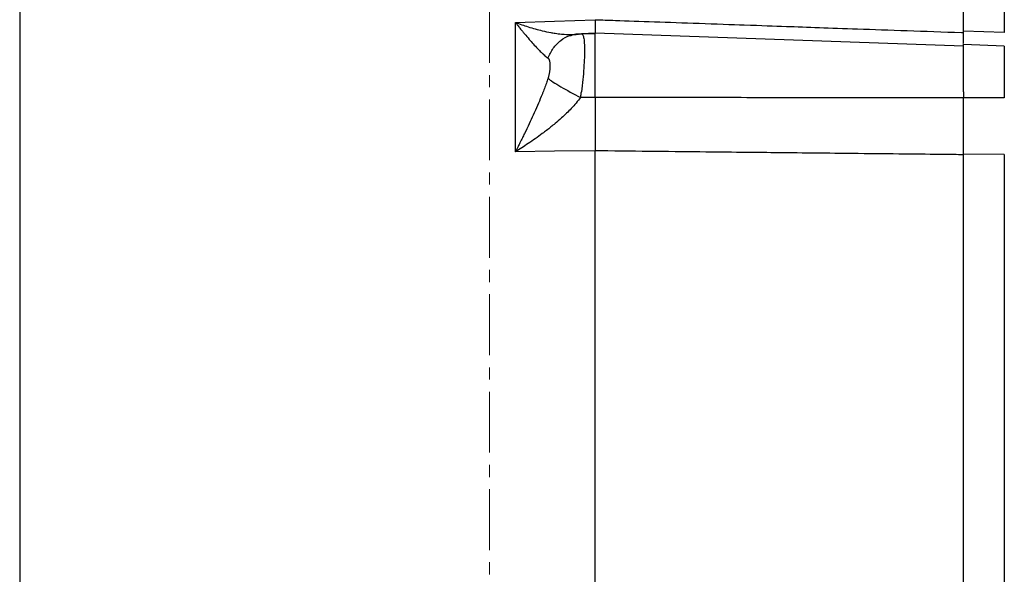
# Model space of a CAD drawing. Header units: inches. Extents: x 0.3 to 34.1, y 0.2 to 21.7.
# Tile 15 of 25: x 18.2 to 26.3, y 9.4 to 13.9. Entities that reach past the tile are written whole.
import ezdxf

# ---------------------------------------------------------------- set-up
doc = ezdxf.new("R2010")
doc.units = ezdxf.units.IN
doc.header["$MEASUREMENT"] = 0
doc.linetypes.add('CENTERX2', pattern=[0.8, 0.5, -0.1, 0.1, -0.1])
doc.layers.add('SLD-0', color=7, linetype='Continuous', lineweight=25)
doc.styles.add('SLDTEXTSTYLE0', font='TXT', dxfattribs={"width": 0.75})
doc.dimstyles.new('SLDDIMSTYLE0', dxfattribs={"dimtxt": 0.125, "dimasz": 0.13, "dimexe": 0, "dimexo": 0.0625, "dimgap": 0.03125, "dimtad": 0, "dimtih": 1, "dimtoh": 1, "dimlfac": 0.75, "dimrnd": 1e-09, "dimzin": 12, "dimdsep": 46, "dimtxsty": 'SLDTEXTSTYLE0', "dimsah": 1, "dimcen": 0.09, "dimadec": 0, "dimazin": 3, "dimtfac": 1, "dimtofl": 0, "dimtmove": 0, "dimatfit": 3, "dimfxl": 1, "dimfrac": 2, "dimtolj": 1, "dimtzin": 12, "dimarcsym": 0})
doc.dimstyles.new('SLDDIMSTYLE1', dxfattribs={"dimtxt": 0.125, "dimasz": 0.13, "dimexe": 0, "dimexo": 0.0625, "dimgap": 0.03125, "dimtad": 0, "dimtih": 1, "dimtoh": 1, "dimlfac": 0.75, "dimrnd": 1e-09, "dimzin": 4, "dimdsep": 46, "dimtxsty": 'SLDTEXTSTYLE0', "dimsah": 1, "dimcen": 0.09, "dimadec": 0, "dimazin": 1, "dimtfac": 1, "dimtofl": 0, "dimtmove": 0, "dimatfit": 3, "dimfxl": 1, "dimfrac": 2, "dimtolj": 1, "dimtzin": 12, "dimarcsym": 0})

# ---------------------------------------------------------------- blocks, each defined once
blk = doc.blocks.new('_D_6')
at = {"layer": 'SLD-0'}
for p, q in [((23.0143, 14.6603), (29.0469, 14.6603)), ((28.9219, 14.6603), (28.9219, 10.2457)), ((28.6679, 10.2203), (28.6298, 10.2203)), ((28.6298, 10.2203), (28.6298, 10.0219)), ((29.1759, 10.2203), (29.2139, 10.2203)), ((29.2139, 10.2203), (29.2139, 10.0219)), ((28.6298, 10.0219), (28.6679, 10.0219)), ((29.2139, 10.0219), (29.1759, 10.0219)), ((28.9219, 4.9205), (28.9219, 9.8349)), ((26.2682, 4.9205), (29.0469, 4.9205))]:
    blk.add_line(p, q, dxfattribs=at)
for points in [[(28.9219, 14.6603), (28.9019, 14.5303), (28.9419, 14.5303)], [(28.9219, 4.9205), (28.9419, 5.0505), (28.9019, 5.0505)]]:
    blk.add_solid(points, dxfattribs=at)
at = {"layer": 'SLD-0', "char_height": 0.125, "attachment_point": 1, "style": 'SLDTEXTSTYLE0'}
for s, insert in [('185.54', (28.6679, 10.183)), ('7.30', (28.7602, 9.996))]:
    blk.add_mtext(s, dxfattribs=dict(at, insert=insert))
blk = doc.blocks.new('_D_7')
at = {"layer": 'SLD-0'}
for p, q in [((23.0143, 14.6603), (29.9917, 14.6603)), ((29.8667, 14.6603), (29.8667, 10.2457)), ((29.6128, 10.2203), (29.5747, 10.2203)), ((29.5747, 10.2203), (29.5747, 10.0219)), ((30.1207, 10.2203), (30.1588, 10.2203)), ((30.1588, 10.2203), (30.1588, 10.0219)), ((29.5747, 10.0219), (29.6128, 10.0219)), ((30.1588, 10.0219), (30.1207, 10.0219)), ((29.8667, 3.2672), (29.8667, 9.8349)), ((22.1815, 3.2672), (29.9917, 3.2672))]:
    blk.add_line(p, q, dxfattribs=at)
for points in [[(29.8667, 14.6603), (29.8467, 14.5303), (29.8867, 14.5303)], [(29.8667, 3.2672), (29.8867, 3.3972), (29.8467, 3.3972)]]:
    blk.add_solid(points, dxfattribs=at)
at = {"layer": 'SLD-0', "char_height": 0.125, "attachment_point": 1, "style": 'SLDTEXTSTYLE0'}
for s, insert in [('217.04', (29.6128, 10.183)), ('8.54', (29.7051, 9.996))]:
    blk.add_mtext(s, dxfattribs=dict(at, insert=insert))
blk = doc.blocks.new('_D_8')
at = {"layer": 'SLD-0'}
for p, q in [((17.4135, 15.9424), (17.3754, 15.9424)), ((17.3754, 15.9424), (17.3754, 15.7439)), ((17.9215, 15.9424), (17.9596, 15.9424)), ((17.9596, 15.9424), (17.9596, 15.7439)), ((13.7342, 11.355), (13.7342, 15.8873)), ((13.7342, 15.7623), (17.2659, 15.7623)), ((22.0964, 15.7623), (18.0691, 15.7623)), ((17.3754, 15.7439), (17.4135, 15.7439)), ((17.9596, 15.7439), (17.9215, 15.7439))]:
    blk.add_line(p, q, dxfattribs=at)
for points in [[(13.7342, 15.7623), (13.8642, 15.7423), (13.8642, 15.7823)], [(22.0964, 15.7623), (21.9664, 15.7823), (21.9664, 15.7423)]]:
    blk.add_solid(points, dxfattribs=at)
at = {"layer": 'SLD-0', "char_height": 0.125, "attachment_point": 1, "style": 'SLDTEXTSTYLE0'}
for s, insert in [('159.30', (17.4135, 15.9051)), ('6.27', (17.5059, 15.718))]:
    blk.add_mtext(s, dxfattribs=dict(at, insert=insert))
blk = doc.blocks.new('_D_9')
at = {"layer": 'SLD-0'}
for p, q in [((19.3864, 15.296), (19.3483, 15.296)), ((19.3483, 15.296), (19.3483, 15.0976)), ((19.8021, 15.296), (19.8401, 15.296)), ((19.8401, 15.296), (19.8401, 15.0976)), ((16.8742, 13.4395), (16.8742, 15.241)), ((16.8742, 15.116), (19.2388, 15.116)), ((22.0964, 15.116), (19.9497, 15.116)), ((19.3483, 15.0976), (19.3864, 15.0976)), ((19.8401, 15.0976), (19.8021, 15.0976))]:
    blk.add_line(p, q, dxfattribs=at)
for points in [[(16.8742, 15.116), (17.0042, 15.096), (17.0042, 15.136)], [(22.0964, 15.116), (21.9664, 15.136), (21.9664, 15.096)]]:
    blk.add_solid(points, dxfattribs=at)
at = {"layer": 'SLD-0', "char_height": 0.125, "attachment_point": 1, "style": 'SLDTEXTSTYLE0'}
for s, insert in [('99.48', (19.3864, 15.2587)), ('3.92', (19.4326, 15.0717))]:
    blk.add_mtext(s, dxfattribs=dict(at, insert=insert))
blk = doc.blocks.new('_D_11')
at = {"layer": 'SLD-0'}
for p, q in [((25.2724, 15.9424), (25.2343, 15.9424)), ((25.2343, 15.9424), (25.2343, 15.7439)), ((25.7804, 15.9424), (25.8185, 15.9424)), ((25.8185, 15.9424), (25.8185, 15.7439)), ((28.3548, 11.4115), (28.3548, 15.8873)), ((22.0964, 15.7623), (25.1248, 15.7623)), ((28.3548, 15.7623), (25.928, 15.7623)), ((25.2343, 15.7439), (25.2724, 15.7439)), ((25.8185, 15.7439), (25.7804, 15.7439))]:
    blk.add_line(p, q, dxfattribs=at)
for points in [[(22.0964, 15.7623), (22.2264, 15.7423), (22.2264, 15.7823)], [(28.3548, 15.7623), (28.2248, 15.7823), (28.2248, 15.7423)]]:
    blk.add_solid(points, dxfattribs=at)
at = {"layer": 'SLD-0', "char_height": 0.125, "attachment_point": 1, "style": 'SLDTEXTSTYLE0'}
for s, insert in [('119.22', (25.2724, 15.9051)), ('4.69', (25.3648, 15.718))]:
    blk.add_mtext(s, dxfattribs=dict(at, insert=insert))

msp = doc.modelspace()

# ---------------------------------------------------------------- linework, layer by layer
at = {"color": 7, "linetype": 'Continuous', "lineweight": 25}
for p, q in [((25.9842, 13.8511), (25.9842, 14.5677)), ((22.3098, 13.9222), (22.6315, 13.9335)), ((22.3098, 12.8615), (22.3098, 13.9222)), ((22.6315, 13.9335), (22.9648, 13.9452)), ((22.7671, 13.8225), (22.8002, 13.8237)), ((22.7734, 13.8191), (22.7708, 13.8202)), ((22.8445, 13.8279), (22.9648, 13.8322)), ((22.9648, 13.8343), (22.8505, 13.8303)), ((25.9842, 13.7289), (22.9648, 13.8343)), ((22.9648, 13.307), (22.9648, 13.8343)), ((26.3203, 13.8393), (25.9842, 13.8511)), ((26.3203, 13.7285), (25.9842, 13.7403)), ((25.9842, 13.3525), (25.9842, 13.7403)), ((22.9648, 13.307), (22.8445, 13.3068)), ((26.3203, 13.3045), (25.9842, 13.3046)), ((22.6315, 12.8649), (22.3098, 12.8615)), ((22.9648, 12.8685), (22.6315, 12.8649)), ((22.9648, 8.2381), (22.9648, 12.8685)), ((25.9842, 8.2642), (25.9842, 12.8424)), ((26.3203, 12.8389), (25.9842, 12.8424)), ((26.3203, 12.8389), (26.3203, 8.2677))]:
    msp.add_line(p, q, dxfattribs=at)
at = {"color": 8, "linetype": 'Continuous', "lineweight": 25}
for p, q in [((26.3203, 14.556), (26.3203, 13.8393)), ((18.2427, 14.4951), (18.2427, 6.6115)), ((22.8321, 13.8261), (22.8445, 13.828)), ((26.3203, 13.7285), (26.3203, 13.3045))]:
    msp.add_line(p, q, dxfattribs=at)
at = {"color": 144, "linetype": 'Continuous', "lineweight": 18}
for p, q in [((25.9842, 13.8391), (25.9842, 13.8511)), ((25.9842, 13.3035), (25.9842, 13.3525))]:
    msp.add_line(p, q, dxfattribs=at)
at = {"color": 7, "linetype": 'Continuous', "lineweight": 25}
for points, knots in [([(22.3098, 13.9222), (22.3147, 13.9159), (22.3238, 13.9041), (22.3362, 13.8884), (22.3502, 13.8707), (22.3659, 13.8512), (22.3911, 13.8205), (22.4209, 13.7852), (22.4565, 13.7448), (22.4896, 13.7091), (22.5167, 13.6818), (22.5369, 13.6626), (22.5515, 13.6495), (22.5649, 13.6381), (22.5732, 13.6319), (22.5772, 13.6288)], [0, 0, 0, 0, 0.05204, 0.095877, 0.131511, 0.200819, 0.262906, 0.400576, 0.521414, 0.651572, 0.768729, 0.831202, 0.890559, 0.946818, 1, 1, 1, 1]), ([(22.3098, 13.9222), (22.3444, 13.9092), (22.3791, 13.8973), (22.4529, 13.8743), (22.492, 13.8636), (22.554, 13.849), (22.5776, 13.8441), (22.6121, 13.8378), (22.6235, 13.8358), (22.6528, 13.8313), (22.6705, 13.829), (22.7153, 13.8243), (22.742, 13.8227), (22.7951, 13.8224), (22.8211, 13.8241), (22.8445, 13.8279)], [-1.669903, -1.669903, -1.669903, -1.669903, -1.37767, -1.37767, -1.04369, -1.04369, -0.834952, -0.834952, -0.730583, -0.730583, -0.563592, -0.563592, -0.296408, -0.296408, 0, 0, 0, 0]), ([(22.9648, 13.9452), (22.9648, 13.9416), (22.9648, 13.9344), (22.9648, 13.9243), (22.9648, 13.9146), (22.9648, 13.9054), (22.9648, 13.8967), (22.9648, 13.8885), (22.9648, 13.8808), (22.9648, 13.8737), (22.9648, 13.867), (22.9648, 13.8609), (22.9648, 13.8552), (22.9648, 13.8502), (22.9648, 13.8456), (22.9648, 13.8417), (22.9648, 13.8382), (22.9648, 13.8353), (22.9648, 13.833), (22.9648, 13.8318), (22.9648, 13.8313)], [0, 0, 0, 0, 0.055558, 0.111116, 0.166674, 0.222233, 0.277792, 0.333351, 0.38891, 0.444467, 0.500023, 0.555576, 0.611128, 0.666678, 0.722229, 0.77778, 0.833333, 0.888887, 0.944443, 1, 1, 1, 1]), ([(22.9648, 13.9452), (23.0188, 13.9433), (23.0741, 13.9413), (23.323, 13.9326), (23.5598, 13.9243), (23.9446, 13.9109), (24.0926, 13.9057), (24.3332, 13.8972), (24.4257, 13.894), (24.7032, 13.8842), (24.8882, 13.8777), (25.3693, 13.8608), (25.6653, 13.8504), (25.9744, 13.8395), (25.9793, 13.8393), (25.9842, 13.8391)], [-8.489041, -8.489041, -8.489041, -8.489041, -8.176349, -8.176349, -7.118247, -7.118247, -6.589195, -6.589195, -5.742713, -5.742713, -4.388342, -4.388342, -2.885837, -2.885837, -2.861615, -2.861615, -2.861615, -2.861615]), ([(22.8617, 13.8254), (22.8472, 13.8266), (22.8192, 13.8289), (22.7868, 13.822), (22.7713, 13.8187)], [0, 0, 0, 0, 0.521381, 1, 1, 1, 1]), ([(22.8506, 13.8278), (22.8532, 13.8292), (22.8565, 13.8309), (22.8587, 13.8257), (22.8591, 13.8246)], [0, 0, 0, 0, 0.781981, 1, 1, 1, 1]), ([(25.9842, 13.7518), (25.9842, 13.7557), (25.9842, 13.7648), (25.9842, 13.7813), (25.9842, 13.805), (25.9842, 13.8263), (25.9842, 13.8464), (25.9842, 13.8511)], [0, 0, 0, 0, 0.195892, 0.458718, 0.559544, 0.897351, 1, 1, 1, 1]), ([(22.5772, 13.6288), (22.578, 13.6282), (22.5796, 13.6268), (22.5816, 13.6243), (22.5836, 13.6212), (22.5853, 13.6177), (22.5868, 13.6136), (22.5884, 13.6081), (22.5899, 13.6011), (22.5912, 13.5922), (22.5921, 13.5824), (22.5927, 13.5682), (22.5924, 13.5489), (22.5906, 13.5281), (22.5883, 13.5111), (22.5862, 13.4989), (22.5837, 13.4869), (22.5815, 13.4788), (22.5805, 13.4749)], [0, 0, 0, 0, 0.034106, 0.069301, 0.105715, 0.143465, 0.182656, 0.22338, 0.287438, 0.353577, 0.421831, 0.490334, 0.627608, 0.763106, 0.826478, 0.886876, 0.944602, 1, 1, 1, 1]), ([(22.5772, 13.464), (22.5749, 13.4574), (22.5704, 13.4438), (22.5631, 13.4233), (22.5555, 13.4023), (22.5475, 13.3808), (22.5391, 13.3589), (22.5303, 13.3365), (22.5144, 13.2968), (22.4896, 13.2381), (22.4565, 13.1636), (22.4209, 13.0867), (22.3911, 13.0246), (22.3659, 12.9731), (22.3483, 12.9375), (22.3293, 12.8998), (22.3169, 12.8754), (22.3098, 12.8615)], [0, 0, 0, 0, 0.030015, 0.061031, 0.093053, 0.126085, 0.160131, 0.195194, 0.231277, 0.34843, 0.47859, 0.599424, 0.737096, 0.79918, 0.868491, 0.925015, 1, 1, 1, 1]), ([(22.5805, 13.4749), (22.58, 13.4731), (22.5789, 13.4695), (22.5777, 13.4658), (22.5772, 13.464)], [0, 0, 0, 0, 0.50893, 1, 1, 1, 1]), ([(22.5772, 13.464), (22.5977, 13.447), (22.6715, 13.3981), (22.7864, 13.336), (22.8445, 13.3068)], [0, 0, 0, 0, 0.5, 0.9999998, 0.9999998, 0.9999998, 0.9999998]), ([(22.8445, 13.3068), (22.8453, 13.3119), (22.8469, 13.3222), (22.8491, 13.3377), (22.8505, 13.3481), (22.8512, 13.3534)], [0, 0, 0, 0, 0.330677, 0.664007, 1, 1, 1, 1]), ([(22.8445, 13.3068), (22.8211, 13.276), (22.7951, 13.2457), (22.742, 13.1897), (22.7153, 13.1638), (22.6705, 13.1231), (22.6528, 13.1076), (22.6235, 13.083), (22.6121, 13.0736), (22.5776, 13.0457), (22.554, 13.0276), (22.492, 12.9814), (22.4529, 12.954), (22.3791, 12.9048), (22.3444, 12.8826), (22.3098, 12.8615)], [-0.001686, -0.001686, -0.001686, -0.001686, 0.294721, 0.294721, 0.561906, 0.561906, 0.728896, 0.728896, 0.833265, 0.833265, 1.042003, 1.042003, 1.375984, 1.375984, 1.668217, 1.668217, 1.668217, 1.668217]), ([(22.9648, 13.307), (22.9648, 13.3006), (22.9648, 13.2878), (22.9648, 13.2686), (22.9648, 13.2493), (22.9648, 13.2301), (22.9648, 13.2108), (22.9648, 13.1916), (22.9648, 13.1725), (22.9648, 13.1533), (22.9648, 13.1343), (22.9648, 13.1154), (22.9648, 13.0965), (22.9648, 13.0778), (22.9648, 13.0592), (22.9648, 13.0408), (22.9648, 13.0226), (22.9648, 13.0045), (22.9648, 12.9867), (22.9648, 12.969), (22.9648, 12.9516), (22.9648, 12.9344), (22.9648, 12.9175), (22.9648, 12.9008), (22.9648, 12.8845), (22.9648, 12.8738), (22.9648, 12.8685)], [0, 0, 0, 0, 0.041666, 0.083332, 0.124998, 0.166665, 0.208333, 0.250001, 0.291668, 0.333335, 0.375001, 0.416666, 0.458329, 0.499992, 0.541655, 0.583318, 0.624984, 0.66665, 0.708318, 0.749987, 0.791656, 0.833326, 0.874995, 0.916663, 0.958332, 1, 1, 1, 1]), ([(25.9842, 13.3035), (25.7374, 13.3036), (25.2407, 13.3038), (24.4908, 13.3045), (23.7311, 13.3056), (23.2213, 13.3065), (22.9648, 13.307)], [0, 0, 0, 0, 0.2451495, 0.4935327, 0.7451495, 1, 1, 1, 1]), ([(25.9842, 12.8424), (25.9842, 12.8759), (25.9842, 12.9113), (25.9842, 12.9856), (25.9842, 13.0239), (25.9842, 13.0825), (25.9842, 13.1023), (25.9842, 13.1422), (25.9842, 13.1625), (25.9842, 13.2235), (25.9842, 13.2641), (25.9842, 13.3046)], [0, 0, 0, 0, 0.25, 0.25, 0.5, 0.5, 0.625, 0.625, 0.75, 0.75, 1, 1, 1, 1]), ([(25.9842, 12.8365), (25.9583, 12.8368), (25.9321, 12.8371), (25.7134, 12.8394), (25.4766, 12.8418), (25.0917, 12.8459), (24.9437, 12.8474), (24.7032, 12.85), (24.6107, 12.8509), (24.3332, 12.8539), (24.1481, 12.8558), (23.6671, 12.861), (23.3711, 12.8641), (23.0338, 12.8677), (22.9996, 12.8681), (22.9648, 12.8685)], [-8.633599, -8.633599, -8.633599, -8.633599, -8.487416, -8.487416, -7.429313, -7.429313, -6.900262, -6.900262, -6.05378, -6.05378, -4.699409, -4.699409, -3.196904, -3.196904, -3.028124, -3.028124, -3.028124, -3.028124])]:
    msp.add_open_spline(points, degree=3, knots=knots, dxfattribs=at)
at = {"color": 8, "linetype": 'Continuous', "lineweight": 25}
for points, knots in [([(22.5771, 13.6288), (22.5897, 13.6575), (22.6149, 13.7149), (22.6798, 13.7774), (22.7356, 13.8124), (22.7696, 13.8167), (22.7749, 13.8174)], [0, 0, 0, 0, 0.314067, 0.627864, 0.941516, 1, 1, 1, 1]), ([(22.8591, 13.8246), (22.862, 13.8198), (22.8684, 13.8095), (22.8739, 13.7694), (22.8766, 13.711), (22.8757, 13.6363), (22.8712, 13.5493), (22.8634, 13.4534), (22.8553, 13.3868), (22.8512, 13.3534)], [0, 0, 0, 0, 0.123504, 0.268724, 0.414096, 0.559767, 0.705879, 0.852577, 1, 1, 1, 1])]:
    msp.add_open_spline(points, degree=3, knots=knots, dxfattribs=at)
at = {"color": 144, "linetype": 'Continuous', "lineweight": 18}
for points, knots in [([(25.9842, 13.7379), (25.9842, 13.7382), (25.9841, 13.7443), (25.9842, 13.7758), (25.9842, 13.818), (25.9842, 13.8391)], [0, 0, 0, 0, 0.0264567, 0.5132065, 1, 1, 1, 1]), ([(25.9842, 12.8365), (25.9842, 12.8417), (25.9842, 12.8521), (25.9842, 12.8681), (25.9842, 12.8844), (25.9842, 12.9009), (25.9842, 12.9177), (25.9842, 12.9347), (25.9842, 12.952), (25.9842, 12.9694), (25.9842, 12.9871), (25.9842, 13.0049), (25.9842, 13.0229), (25.9842, 13.0411), (25.9842, 13.0594), (25.9842, 13.0778), (25.9842, 13.0964), (25.9842, 13.115), (25.9842, 13.1338), (25.9842, 13.1526), (25.9842, 13.1714), (25.9842, 13.1903), (25.9842, 13.2092), (25.9842, 13.2281), (25.9842, 13.247), (25.9842, 13.2659), (25.9842, 13.2847), (25.9842, 13.2972), (25.9842, 13.3035)], [0, 0, 0, 0, 0.038464, 0.076927, 0.115391, 0.153855, 0.19232, 0.230785, 0.269249, 0.307713, 0.346176, 0.384637, 0.423096, 0.461554, 0.500012, 0.538469, 0.576926, 0.615385, 0.653845, 0.692307, 0.730769, 0.769232, 0.807694, 0.846157, 0.884619, 0.92308, 0.96154, 1, 1, 1, 1])]:
    msp.add_open_spline(points, degree=3, knots=knots, dxfattribs=at)
at = {"color": 7, "linetype": 'Continuous', "lineweight": 25}
msp.add_open_spline([(25.9842, 13.3525), (25.9842, 13.3365), (25.9842, 13.3205), (25.9842, 13.3046)], degree=3, dxfattribs=at)
at = {"layer": 'SLD-0', "linetype": 'CENTERX2', "lineweight": 18}
for p, q in [((22.0964, 2.3908), (22.0964, 16.5866)), ((22.9648, 11.7122), (22.9648, 12.4318))]:
    msp.add_line(p, q, dxfattribs=at)

# ---------------------------------------------------------------- dimensions: what is measured, and where the dimension line sits
at = {"layer": 'SLD-0'}
for base, p1, p2, picture, middle in [((22.0964, 15.7623), (13.7342, 11.305), (22.0964, 16.5866), '_D_8', (17.6675, 15.7623)), ((22.0964, 15.116), (16.8742, 13.3895), (22.0964, 16.5866), '_D_9', (19.5942, 15.116)), ((28.3548, 15.7623), (22.0964, 16.5866), (28.3548, 11.3615), '_D_11', (25.5264, 15.7623))]:
    dim = msp.add_linear_dim(base=base, p1=p1, p2=p2, dimstyle='SLDDIMSTYLE0', dxfattribs=at)
    dim.commit()
    dim.dimension.update_dxf_attribs({"geometry": picture, "text_midpoint": middle, "dimtype": 160})
for base, p2, dimstyle, picture, middle in [((29.8667, 3.2672), (22.1315, 3.2672), 'SLDDIMSTYLE0', '_D_7', (29.8667, 10.0403)), ((28.9219, 4.9205), (26.2182, 4.9205), 'SLDDIMSTYLE1', '_D_6', (28.9219, 10.0403))]:
    dim = msp.add_linear_dim(base=base, p1=(22.9643, 14.6603), p2=p2, angle=90, dimstyle=dimstyle, dxfattribs=at)
    dim.commit()
    dim.dimension.update_dxf_attribs({"geometry": picture, "text_midpoint": middle, "dimtype": 160})

doc.saveas('drawing.dxf')
